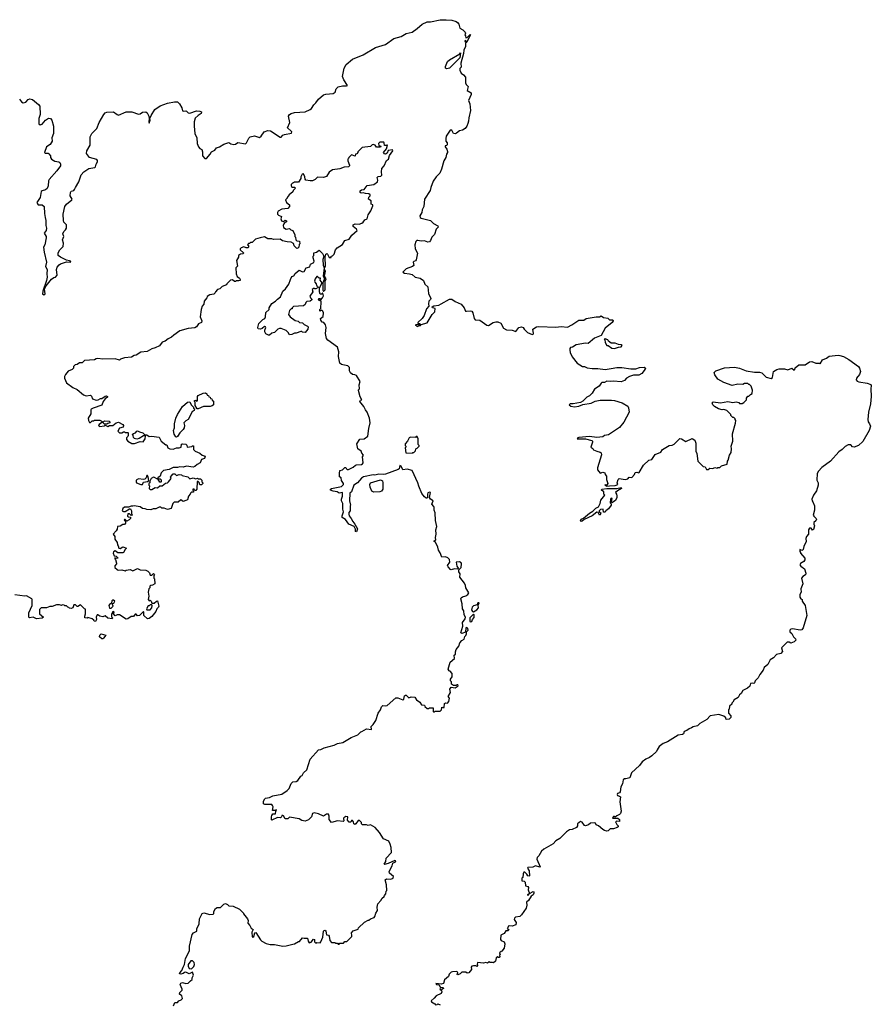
# Model space of a CAD drawing. Extents: x 1985742 to 2252716, y 78271 to 266492.
# Tile 147 of 250: x 2109992 to 2120264, y 168344 to 180218. Entities that reach past the tile are written whole.
import ezdxf

# ---------------------------------------------------------------- set-up
doc = ezdxf.new("R2010")
doc.units = 0

msp = doc.modelspace()

# ---------------------------------------------------------------- linework, layer by layer
at = {"layer": '0CON10XD'}
for points in [[(2110844, 178805), (2110863, 178845), (2110922, 178905), (2110952, 178978), (2111008, 179075), (2111025, 179095), (2111045, 179105), (2111125, 179107), (2111167, 179075), (2111185, 179068), (2111275, 179108), (2111345, 179106), (2111425, 179079), (2111446, 179084), (2111475, 179105), (2111515, 179109), (2111531, 179095), (2111551, 179055), (2111554, 179026), (2111548, 178988), (2111555, 178972), (2111564, 179005), (2111560, 179025), (2111578, 179065), (2111624, 179136), (2111685, 179180), (2111775, 179211), (2111858, 179228), (2111897, 179227), (2111921, 179205), (2111946, 179155), (2111955, 179118), (2111965, 179114), (2111995, 179120), (2112003, 179115), (2112025, 179095), (2112045, 179090), (2112125, 179120), (2112166, 179116), (2112187, 179107), (2112183, 179087), (2112146, 179064), (2112110, 179030), (2112096, 178985), (2112096, 178935), (2112106, 178845), (2112128, 178795), (2112134, 178725), (2112150, 178685), (2112165, 178667), (2112188, 178655), (2112196, 178626), (2112197, 178577), (2112225, 178544), (2112245, 178546), (2112290, 178595), (2112307, 178623), (2112344, 178645), (2112368, 178672), (2112404, 178685), (2112455, 178719), (2112515, 178738), (2112540, 178720), (2112575, 178712), (2112594, 178716), (2112624, 178736), (2112715, 178723), (2112728, 178735), (2112755, 178788), (2112772, 178805), (2112823, 178817), (2112885, 178798), (2112904, 178815), (2112942, 178868), (2112985, 178884), (2113019, 178879), (2113135, 178800), (2113145, 178800), (2113166, 178824), (2113185, 178834), (2113269, 178851), (2113273, 178865), (2113267, 178875), (2113223, 178915), (2113251, 178979), (2113236, 179055), (2113245, 179076), (2113265, 179088), (2113305, 179099), (2113435, 179108), (2113496, 179134), (2113513, 179147), (2113539, 179191), (2113565, 179215), (2113598, 179262), (2113655, 179314), (2113685, 179322), (2113775, 179329), (2113796, 179344), (2113808, 179385), (2113833, 179407), (2113885, 179422), (2113935, 179419), (2113945, 179424), (2113902, 179495), (2113885, 179535), (2113905, 179635), (2113931, 179679), (2114005, 179742), (2114134, 179796), (2114285, 179884), (2114405, 179921), (2114505, 179993), (2114595, 180015), (2114655, 180052), (2114725, 180068), (2114788, 180112), (2114845, 180165), (2114905, 180192), (2114949, 180191), (2115065, 180215), (2115135, 180218), (2115205, 180212), (2115256, 180196), (2115273, 180185), (2115289, 180165), (2115300, 180115), (2115336, 180096), (2115365, 180068), (2115368, 180055), (2115360, 180035), (2115370, 180025), (2115375, 180000), (2115388, 180002), (2115425, 180040), (2115430, 180035), (2115385, 179950), (2115368, 179968), (2115360, 179965), (2115360, 179955), (2115380, 179950), (2115380, 179945), (2115370, 179935), (2115368, 179895), (2115348, 179852), (2115345, 179812), (2115312, 179695), (2115317, 179645), (2115302, 179628), (2115299, 179609), (2115315, 179572), (2115345, 179553), (2115368, 179525), (2115370, 179455), (2115379, 179435), (2115401, 179411), (2115389, 179365), (2115437, 179335), (2115438, 179315), (2115407, 179245), (2115422, 179205), (2115431, 179125), (2115408, 179035), (2115406, 178995), (2115398, 178965), (2115387, 178935), (2115365, 178906), (2115335, 178886), (2115295, 178879), (2115262, 178848), (2115245, 178842), (2115225, 178847), (2115206, 178886), (2115185, 178886), (2115138, 178815), (2115131, 178785), (2115132, 178755), (2115147, 178735), (2115150, 178715), (2115145, 178702), (2115122, 178698), (2115123, 178685), (2115145, 178658), (2115153, 178627), (2115152, 178615), (2115139, 178595), (2115132, 178555), (2115107, 178515), (2115080, 178415), (2115061, 178369), (2115016, 178324), (2114978, 178272), (2114950, 178195), (2114945, 178158), (2114876, 178055), (2114866, 177964), (2114847, 177925), (2114843, 177895), (2114820, 177855), (2114823, 177833), (2114833, 177823), (2114948, 177798), (2114985, 177760), (2115034, 177734), (2115040, 177715), (2115017, 177693), (2114995, 177629), (2114964, 177595), (2114948, 177555), (2114935, 177541), (2114915, 177536), (2114875, 177550), (2114835, 177546), (2114795, 177556), (2114782, 177555), (2114769, 177545), (2114760, 177505), (2114762, 177455), (2114789, 177401), (2114775, 177322), (2114765, 177309), (2114746, 177304), (2114740, 177295), (2114745, 177253), (2114729, 177241), (2114655, 177215), (2114613, 177175), (2114635, 177160), (2114695, 177154), (2114724, 177144), (2114762, 177115), (2114822, 177102), (2114863, 177073), (2114878, 177028), (2114913, 176995), (2114924, 176915), (2114950, 176855), (2114946, 176844), (2114926, 176824), (2114922, 176792), (2114927, 176763), (2114900, 176730), (2114870, 176650), (2114846, 176614), (2114794, 176565), (2114798, 176558), (2114820, 176555), (2114818, 176542), (2114785, 176542), (2114763, 176533), (2114775, 176530), (2114785, 176518), (2114805, 176530), (2114825, 176530), (2114836, 176544), (2114905, 176564), (2114969, 176665), (2115000, 176695), (2115003, 176735), (2114970, 176745), (2114968, 176755), (2114987, 176767), (2115048, 176775), (2115075, 176792), (2115175, 176849), (2115205, 176847), (2115245, 176818), (2115317, 176787), (2115354, 176745), (2115368, 176705), (2115382, 176702), (2115425, 176709), (2115445, 176702), (2115457, 176685), (2115473, 176613), (2115485, 176598), (2115544, 176594), (2115628, 176535), (2115645, 176530), (2115704, 176566), (2115735, 176576), (2115758, 176575), (2115795, 176557), (2115829, 176499), (2115865, 176479), (2115933, 176473), (2115975, 176460), (2116014, 176506), (2116045, 176516), (2116065, 176506), (2116077, 176485), (2116118, 176445), (2116175, 176421), (2116185, 176424), (2116189, 176435), (2116183, 176485), (2116225, 176513), (2116255, 176518), (2116460, 176510), (2116525, 176517), (2116598, 176512), (2116652, 176538), (2116735, 176594), (2116795, 176596), (2116825, 176616), (2116945, 176636), (2116984, 176636), (2117005, 176647), (2117035, 176628), (2117087, 176617), (2117105, 176600), (2117145, 176600), (2117150, 176585), (2117140, 176565), (2117055, 176498), (2117005, 176410), (2116925, 176378), (2116847, 176313), (2116815, 176317), (2116705, 176299), (2116661, 176269), (2116635, 176267), (2116628, 176255), (2116627, 176235), (2116630, 176205), (2116654, 176154), (2116715, 176076), (2116780, 176035), (2116805, 176038), (2116835, 176021), (2116895, 176010), (2116965, 176013), (2117055, 176000), (2117125, 176011), (2117195, 176026), (2117255, 176023), (2117365, 176006), (2117423, 176007), (2117467, 176023), (2117525, 176030), (2117540, 176015), (2117538, 176005), (2117495, 175952), (2117459, 175931), (2117395, 175930), (2117346, 175914), (2117312, 175895), (2117285, 175868), (2117245, 175850), (2117155, 175860), (2117115, 175854), (2117075, 175859), (2117045, 175843), (2117015, 175842), (2117004, 175836), (2116980, 175800), (2116926, 175764), (2116896, 175715), (2116865, 175684), (2116833, 175667), (2116785, 175619), (2116755, 175603), (2116666, 175584), (2116633, 175587), (2116620, 175575), (2116638, 175558), (2116685, 175550), (2116735, 175557), (2116785, 175577), (2116885, 175593), (2116935, 175618), (2116995, 175630), (2117130, 175630), (2117165, 175627), (2117258, 175598), (2117326, 175556), (2117337, 175537), (2117342, 175485), (2117277, 175365), (2117225, 175302), (2117095, 175212), (2117045, 175204), (2117024, 175186), (2116955, 175179), (2116865, 175191), (2116735, 175178), (2116724, 175175), (2116718, 175165), (2116815, 175162), (2116894, 175145), (2116903, 175135), (2116903, 175125), (2116880, 175065), (2116907, 175047), (2116915, 175032), (2116954, 175014), (2116994, 175004), (2117004, 174994), (2117008, 174972), (2116960, 174815), (2116961, 174791), (2116995, 174750), (2117025, 174762), (2117050, 174755), (2117052, 174735), (2117069, 174715), (2117071, 174675), (2117087, 174625), (2117075, 174607), (2117055, 174610), (2117050, 174605), (2117075, 174594), (2117105, 174596), (2117175, 174600), (2117205, 174614), (2117200, 174635), (2117210, 174675), (2117223, 174687), (2117296, 174674), (2117327, 174683), (2117345, 174700), (2117375, 174698), (2117408, 174735), (2117415, 174758), (2117435, 174760), (2117455, 174752), (2117465, 174758), (2117518, 174845), (2117580, 174905), (2117616, 174914), (2117657, 174973), (2117725, 175002), (2117747, 175035), (2117825, 175083), (2117863, 175087), (2117885, 175098), (2117953, 175167), (2117975, 175162), (2118027, 175133), (2118105, 175168), (2118135, 175148), (2118147, 175113), (2118147, 175015), (2118159, 174985), (2118170, 174895), (2118235, 174830), (2118260, 174825), (2118275, 174792), (2118297, 174793), (2118315, 174810), (2118352, 174808), (2118375, 174818), (2118405, 174810), (2118413, 174817), (2118435, 174820), (2118455, 174840), (2118525, 174860), (2118530, 174895), (2118538, 174905), (2118553, 174967), (2118572, 174998), (2118577, 175043)], [(2115145, 179627), (2115128, 179635), (2115128, 179655), (2115154, 179715), (2115177, 179735), (2115302, 179808), (2115308, 179818), (2115301, 179759), (2115175, 179633), (2115145, 179627)], [(2109990, 179260), (2110015, 179226), (2110035, 179216), (2110065, 179223), (2110095, 179254), (2110115, 179263), (2110145, 179256), (2110220, 179195), (2110236, 179175), (2110238, 179075), (2110223, 179027), (2110224, 178964), (2110239, 178949), (2110262, 178958), (2110302, 179005), (2110339, 179031), (2110365, 179026), (2110380, 179005), (2110400, 178935), (2110401, 178865), (2110400, 178845), (2110380, 178795), (2110382, 178755), (2110360, 178715), (2110316, 178685), (2110292, 178615), (2110298, 178608), (2110335, 178607), (2110345, 178600), (2110362, 178575), (2110363, 178555), (2110377, 178535), (2110415, 178514), (2110465, 178503), (2110476, 178495), (2110486, 178475), (2110484, 178455), (2110441, 178395), (2110347, 178293), (2110340, 178275), (2110337, 178215), (2110325, 178184), (2110305, 178166), (2110265, 178156), (2110250, 178145), (2110240, 178075), (2110201, 178015), (2110206, 177996), (2110217, 177987), (2110265, 177984), (2110287, 177967), (2110290, 177880), (2110299, 177831), (2110308, 177795), (2110308, 177738), (2110317, 177705), (2110311, 177675), (2110289, 177645), (2110311, 177605), (2110313, 177587), (2110295, 177505), (2110281, 177475), (2110286, 177415), (2110316, 177295), (2110304, 177244), (2110324, 177205), (2110318, 177155), (2110323, 177115), (2110315, 177075), (2110270, 176945), (2110268, 176908), (2110285, 176900), (2110299, 176911), (2110292, 176968), (2110311, 177009), (2110375, 177089), (2110405, 177110), (2110425, 177112), (2110445, 177138), (2110438, 177205), (2110446, 177234), (2110467, 177263), (2110485, 177275), (2110555, 177298), (2110608, 177295), (2110607, 177305), (2110595, 177311), (2110558, 177318), (2110485, 177354), (2110456, 177375), (2110456, 177405), (2110478, 177442), (2110517, 177485), (2110520, 177525), (2110507, 177565), (2110524, 177604), (2110511, 177635), (2110524, 177665), (2110546, 177685), (2110556, 177705), (2110556, 177745), (2110526, 177776), (2110519, 177795), (2110518, 177875), (2110538, 177965), (2110556, 177995), (2110623, 178045), (2110626, 178055), (2110600, 178095), (2110604, 178135), (2110615, 178151), (2110645, 178160), (2110655, 178170), (2110664, 178196), (2110705, 178265), (2110734, 178346), (2110767, 178383), (2110825, 178425), (2110898, 178435), (2110907, 178445), (2110913, 178475), (2110929, 178505), (2110929, 178519), (2110921, 178531), (2110834, 178555), (2110800, 178605), (2110804, 178635), (2110841, 178705), (2110844, 178805)], [(2114066, 174634), (2114023, 174607), (2113994, 174526), (2113975, 174508), (2113971, 174415), (2113982, 174365), (2113978, 174355), (2113977, 174295), (2113964, 174275), (2113963, 174255), (2113967, 174235), (2113991, 174205), (2114010, 174165), (2114036, 174136), (2114067, 174077), (2114055, 174042), (2114044, 174045), (2114044, 174075), (2114026, 174106), (2113963, 174135), (2113921, 174191), (2113882, 174215), (2113881, 174235), (2113896, 174285), (2113889, 174315), (2113890, 174385), (2113873, 174415), (2113874, 174436), (2113886, 174474), (2113887, 174515), (2113845, 174508), (2113820, 174525), (2113775, 174531), (2113740, 174545), (2113742, 174558), (2113755, 174566), (2113875, 174590), (2113898, 174615), (2113897, 174627), (2113875, 174660), (2113868, 174695), (2113850, 174705), (2113848, 174745), (2113855, 174780), (2113885, 174790), (2113915, 174820), (2113925, 174820), (2113932, 174802), (2113943, 174793), (2113960, 174795), (2114016, 174824), (2114042, 174845), (2114055, 174852), (2114115, 174854), (2114128, 174862), (2114133, 174875), (2114128, 174945), (2114138, 174965), (2114119, 174989), (2114112, 175015), (2114070, 175045), (2114060, 175105), (2114095, 175160), (2114147, 175163), (2114190, 175195), (2114202, 175288), (2114219, 175355), (2114212, 175415), (2114185, 175487), (2114162, 175512), (2114144, 175555), (2114096, 175615), (2114101, 175629), (2114118, 175635), (2114100, 175670), (2114080, 175745), (2114080, 175755), (2114090, 175765), (2114088, 175815), (2114100, 175855), (2114056, 175926), (2114035, 175936), (2114005, 175938), (2113981, 175961), (2113970, 175985), (2113972, 176025), (2113952, 176045), (2113890, 176055), (2113872, 176062), (2113855, 176078), (2113838, 176155), (2113843, 176213), (2113825, 176270), (2113710, 176355), (2113693, 176375), (2113680, 176435), (2113690, 176505), (2113682, 176538), (2113660, 176565), (2113642, 176572), (2113623, 176593), (2113620, 176615), (2113652, 176638), (2113656, 176684), (2113650, 176705), (2113637, 176717), (2113613, 176705), (2113613, 176725), (2113623, 176737), (2113629, 176815), (2113620, 176840), (2113605, 176830), (2113598, 176845), (2113605, 176858), (2113615, 176858), (2113620, 176840), (2113625, 176840), (2113645, 176863), (2113655, 176890), (2113649, 176919), (2113645, 176922), (2113631, 176909), (2113618, 176908), (2113609, 176935), (2113608, 176985), (2113642, 177045), (2113618, 177078), (2113620, 177100), (2113605, 177100), (2113585, 177120), (2113575, 177122), (2113556, 177094), (2113547, 177065), (2113552, 177052), (2113570, 177035), (2113572, 177012), (2113586, 177006), (2113592, 176988), (2113565, 176973), (2113553, 176973), (2113545, 176980), (2113520, 176965), (2113528, 176935), (2113492, 176885), (2113500, 176865), (2113517, 176847), (2113515, 176840), (2113496, 176824), (2113455, 176820), (2113443, 176807), (2113436, 176784), (2113415, 176768), (2113295, 176760), (2113280, 176745), (2113278, 176732), (2113265, 176730), (2113248, 176712), (2113236, 176665), (2113256, 176636), (2113315, 176592), (2113352, 176582), (2113368, 176568), (2113402, 176562), (2113422, 176542), (2113465, 176522), (2113470, 176515), (2113466, 176485), (2113435, 176448), (2113405, 176450), (2113395, 176460), (2113385, 176460), (2113328, 176438), (2113305, 176440), (2113275, 176420), (2113248, 176418), (2113232, 176445), (2113205, 176471), (2113146, 176496), (2113126, 176496), (2113105, 176487), (2113065, 176448), (2113032, 176438), (2113005, 176412), (2112994, 176414), (2112961, 176431), (2112948, 176455), (2112947, 176475), (2112960, 176505), (2112956, 176516), (2112945, 176517), (2112916, 176494), (2112895, 176487), (2112870, 176490), (2112864, 176505), (2112876, 176554), (2112925, 176602), (2112948, 176615), (2112958, 176635), (2112963, 176687), (2113000, 176725), (2113002, 176745), (2113034, 176796), (2113076, 176824), (2113101, 176849), (2113138, 176875), (2113166, 176944), (2113199, 176971), (2113240, 177030), (2113257, 177085), (2113275, 177120), (2113299, 177131), (2113315, 177158), (2113365, 177198), (2113405, 177179), (2113425, 177180), (2113446, 177224), (2113493, 177237), (2113501, 177269), (2113538, 177292), (2113542, 177305), (2113530, 177345), (2113530, 177365), (2113540, 177375), (2113540, 177405), (2113574, 177416), (2113605, 177438), (2113645, 177398), (2113660, 177365), (2113650, 177325), (2113652, 177258), (2113664, 177224), (2113653, 177125), (2113663, 177105), (2113664, 177085), (2113650, 177045), (2113647, 176957), (2113655, 176942), (2113675, 176962), (2113676, 177064), (2113687, 177095), (2113670, 177125), (2113680, 177185), (2113670, 177205), (2113670, 177225), (2113679, 177245), (2113676, 177354), (2113685, 177390), (2113695, 177398), (2113705, 177392), (2113725, 177350), (2113748, 177352), (2113750, 177365), (2113765, 177370), (2113785, 177390), (2113803, 177445), (2113822, 177468), (2113885, 177506), (2113913, 177555), (2113965, 177570), (2113999, 177621), (2114061, 177675), (2114055, 177693), (2114014, 177725), (2114016, 177744), (2114040, 177755), (2114085, 177754), (2114117, 177765), (2114135, 177776), (2114156, 177804), (2114185, 177818), (2114194, 177866), (2114226, 177915), (2114252, 177975), (2114250, 177985), (2114232, 177995), (2114230, 178035), (2114200, 178055), (2114205, 178080), (2114220, 178095), (2114218, 178108), (2114205, 178120), (2114165, 178122), (2114135, 178132), (2114112, 178128), (2114098, 178135), (2114100, 178155), (2114115, 178166), (2114148, 178172), (2114185, 178217), (2114265, 178230), (2114306, 178265), (2114312, 178285), (2114304, 178315), (2114315, 178328), (2114348, 178332), (2114362, 178345), (2114357, 178385), (2114360, 178425), (2114388, 178455), (2114415, 178520), (2114442, 178535), (2114451, 178579), (2114492, 178635), (2114487, 178647), (2114438, 178642), (2114425, 178608), (2114405, 178598), (2114392, 178602), (2114380, 178615), (2114417, 178663), (2114430, 178705), (2114425, 178710), (2114415, 178700), (2114392, 178702), (2114390, 178735), (2114385, 178740), (2114335, 178740), (2114320, 178725), (2114322, 178702), (2114350, 178695), (2114345, 178680), (2114295, 178680), (2114280, 178705), (2114255, 178712), (2114245, 178710), (2114225, 178690), (2114123, 178677), (2114070, 178625), (2114070, 178615), (2114058, 178602), (2114042, 178598), (2114038, 178572), (2113995, 178590), (2113962, 178558), (2113960, 178545), (2113950, 178535), (2113950, 178515), (2113970, 178465), (2113970, 178455), (2113960, 178445), (2113905, 178438), (2113855, 178420), (2113765, 178408), (2113725, 178380), (2113694, 178326), (2113656, 178314), (2113585, 178318), (2113555, 178293), (2113523, 178277), (2113495, 178274), (2113443, 178283), (2113434, 178295), (2113431, 178325), (2113415, 178360), (2113398, 178355), (2113383, 178325), (2113382, 178305), (2113355, 178260), (2113305, 178260), (2113295, 178250), (2113282, 178248), (2113268, 178232), (2113268, 178215), (2113275, 178200), (2113307, 178197), (2113320, 178185), (2113292, 178158), (2113286, 178144), (2113242, 178105), (2113220, 178075), (2113220, 178065), (2113200, 178045), (2113212, 178012), (2113247, 177987), (2113246, 177964), (2113225, 177942), (2113155, 177934), (2113111, 177909), (2113101, 177895), (2113103, 177875), (2113112, 177862), (2113150, 177845), (2113140, 177815), (2113151, 177791), (2113174, 177786), (2113195, 177800), (2113212, 177792), (2113209, 177781), (2113185, 177768), (2113177, 177755), (2113171, 177735), (2113174, 177714), (2113205, 177692), (2113245, 177700), (2113263, 177683), (2113285, 177678), (2113310, 177625), (2113310, 177605), (2113320, 177595), (2113322, 177562), (2113335, 177550), (2113368, 177548), (2113370, 177515), (2113363, 177507), (2113360, 177475), (2113348, 177462), (2113335, 177460), (2113303, 177493), (2113295, 177520), (2113267, 177537), (2113218, 177538), (2113163, 177553), (2113135, 177570), (2113055, 177568), (2113035, 177577), (2112987, 177577), (2112945, 177598), (2112891, 177589), (2112838, 177572), (2112795, 177530), (2112775, 177530), (2112765, 177520), (2112752, 177518), (2112740, 177505), (2112750, 177495), (2112750, 177475), (2112742, 177468), (2112725, 177468), (2112695, 177478), (2112664, 177466), (2112652, 177455), (2112653, 177443), (2112690, 177405), (2112688, 177395), (2112655, 177390), (2112630, 177375), (2112630, 177355), (2112608, 177315), (2112620, 177245), (2112600, 177225), (2112603, 177153), (2112615, 177120), (2112645, 177100), (2112652, 177085), (2112650, 177075), (2112635, 177068), (2112605, 177070), (2112595, 177060), (2112585, 177060), (2112560, 177080), (2112534, 177076), (2112490, 177035), (2112485, 177020), (2112435, 177000), (2112407, 176973), (2112380, 176965), (2112352, 176938), (2112350, 176925), (2112335, 176910), (2112285, 176900), (2112255, 176880), (2112250, 176865), (2112218, 176825), (2112212, 176788), (2112192, 176765), (2112182, 176725), (2112170, 176635), (2112189, 176585), (2112187, 176565), (2112150, 176550), (2112124, 176515), (2112105, 176502), (2112025, 176493), (2111925, 176466), (2111850, 176415), (2111825, 176388), (2111785, 176370), (2111748, 176342), (2111712, 176328), (2111680, 176285), (2111625, 176260), (2111585, 176250), (2111530, 176215), (2111455, 176208), (2111397, 176173)], [(2117165, 176253), (2117215, 176270), (2117245, 176272), (2117258, 176288), (2117247, 176297), (2117215, 176300), (2117176, 176316), (2117128, 176318), (2117095, 176340), (2117085, 176358), (2117055, 176370), (2117040, 176365), (2117048, 176358), (2117052, 176325), (2117075, 176290), (2117088, 176288), (2117135, 176257), (2117165, 176253)], [(2111397, 176173), (2111375, 176170), (2111342, 176148), (2111255, 176140), (2111210, 176125), (2111195, 176112), (2111142, 176128), (2110996, 176126), (2110935, 176132), (2110915, 176130), (2110895, 176118), (2110775, 176107), (2110745, 176082), (2110715, 176080), (2110685, 176060), (2110660, 176055), (2110640, 176035), (2110640, 176015), (2110625, 176000), (2110575, 175980), (2110545, 175940), (2110532, 175915), (2110532, 175895), (2110555, 175840), (2110635, 175782), (2110685, 175760), (2110760, 175695), (2110795, 175682), (2110845, 175690), (2110858, 175678), (2110872, 175645), (2110915, 175631), (2110938, 175635), (2110965, 175651), (2110985, 175651), (2111025, 175679), (2111041, 175681), (2111050, 175675), (2111053, 175665), (2111025, 175647), (2111000, 175615), (2110985, 175568), (2110880, 175535), (2110855, 175522), (2110851, 175515), (2110850, 175465), (2110820, 175415), (2110824, 175384), (2110835, 175360), (2110845, 175360), (2110865, 175380), (2110885, 175380), (2110895, 175390), (2110957, 175387), (2110995, 175370), (2111005, 175370), (2111015, 175380), (2111077, 175377), (2111080, 175355), (2111055, 175350), (2111045, 175340), (2111015, 175340), (2110998, 175358), (2110985, 175360), (2110952, 175338), (2110943, 175323), (2110954, 175314), (2111015, 175322), (2111025, 175330), (2111055, 175312), (2111077, 175323), (2111115, 175323), (2111154, 175356), (2111185, 175364), (2111236, 175336), (2111244, 175325), (2111240, 175305), (2111195, 175291), (2111178, 175258), (2111198, 175238), (2111225, 175238), (2111245, 175250), (2111255, 175250), (2111265, 175240), (2111295, 175240), (2111300, 175235), (2111300, 175205), (2111297, 175193), (2111280, 175175), (2111280, 175155), (2111297, 175137), (2111345, 175108), (2111378, 175108), (2111445, 175132), (2111482, 175128), (2111507, 175163), (2111510, 175195), (2111505, 175200), (2111485, 175200), (2111432, 175168), (2111405, 175160), (2111377, 175167), (2111365, 175180), (2111360, 175205), (2111350, 175215), (2111365, 175230), (2111390, 175235), (2111404, 175256), (2111415, 175262), (2111438, 175248), (2111477, 175237), (2111502, 175212), (2111525, 175210), (2111553, 175193), (2111584, 175196), (2111675, 175182), (2111700, 175135), (2111755, 175090), (2111765, 175090), (2111780, 175055), (2111804, 175044), (2111845, 175041), (2111885, 175057), (2111915, 175056), (2111940, 175065), (2111945, 175100), (2111955, 175102), (2111995, 175100), (2112007, 175087), (2112013, 175063), (2112068, 175072), (2112075, 175080), (2112088, 175078), (2112090, 175035), (2112107, 175017), (2112165, 174992), (2112195, 174968), (2112230, 174955), (2112220, 174925), (2112187, 174913), (2112168, 174875), (2112134, 174856), (2112105, 174830), (2112085, 174822), (2112005, 174834), (2111963, 174823), (2111925, 174828), (2111895, 174818), (2111845, 174820), (2111797, 174793), (2111725, 174780), (2111698, 174755), (2111688, 174712), (2111660, 174695), (2111660, 174680), (2111685, 174680), (2111698, 174668), (2111700, 174645), (2111695, 174640), (2111682, 174642), (2111660, 174680), (2111645, 174680), (2111619, 174699), (2111605, 174701), (2111577, 174685), (2111560, 174655), (2111560, 174635), (2111550, 174625), (2111550, 174605), (2111558, 174595), (2111552, 174565), (2111565, 174551), (2111587, 174553), (2111625, 174578), (2111655, 174573), (2111683, 174597), (2111710, 174595), (2111751, 174629), (2111776, 174634), (2111788, 174645), (2111820, 174685), (2111812, 174705), (2111818, 174715), (2111845, 174742), (2111862, 174742), (2111885, 174722), (2111915, 174732), (2111945, 174730), (2111953, 174723), (2112020, 174705), (2112045, 174680), (2112085, 174692), (2112115, 174680), (2112135, 174688), (2112145, 174680), (2112175, 174680), (2112190, 174665), (2112190, 174645), (2112200, 174635), (2112200, 174625), (2112185, 174610), (2112165, 174610), (2112158, 174638), (2112145, 174650), (2112132, 174648), (2112130, 174555), (2112118, 174542), (2112105, 174540), (2112098, 174558), (2112082, 174558), (2112080, 174545), (2112090, 174535), (2112088, 174522), (2112065, 174520), (2112052, 174508), (2112050, 174495), (2112028, 174472), (2112015, 174430), (2111995, 174422), (2111965, 174410), (2111935, 174428), (2111905, 174402), (2111855, 174400), (2111840, 174385), (2111818, 174325), (2111775, 174312), (2111735, 174328), (2111705, 174328), (2111695, 174338), (2111675, 174340), (2111635, 174320), (2111602, 174318), (2111575, 174306), (2111525, 174310), (2111505, 174320), (2111475, 174322), (2111445, 174343), (2111375, 174357), (2111355, 174350), (2111335, 174352), (2111305, 174340), (2111255, 174338), (2111238, 174325), (2111230, 174295), (2111245, 174288), (2111265, 174288), (2111315, 174320), (2111328, 174318), (2111340, 174295), (2111340, 174265), (2111350, 174245), (2111335, 174240), (2111315, 174260), (2111295, 174258), (2111292, 174232), (2111305, 174222), (2111328, 174218), (2111330, 174205), (2111312, 174185), (2111285, 174170), (2111265, 174190), (2111255, 174190), (2111252, 174182), (2111270, 174165), (2111270, 174145), (2111255, 174130), (2111235, 174130), (2111205, 174110), (2111172, 174108), (2111167, 174073), (2111157, 174053), (2111120, 174015), (2111140, 173985), (2111140, 173955), (2111168, 173915), (2111170, 173885), (2111180, 173875), (2111190, 173845), (2111205, 173840), (2111235, 173860), (2111280, 173845), (2111265, 173830), (2111246, 173794), (2111235, 173788), (2111178, 173788), (2111145, 173812), (2111125, 173802), (2111120, 173785), (2111132, 173752), (2111155, 173750), (2111180, 173725), (2111155, 173720), (2111140, 173730), (2111140, 173715), (2111148, 173708), (2111160, 173665), (2111160, 173655), (2111138, 173632), (2111141, 173611), (2111166, 173586), (2111181, 173581), (2111225, 173582), (2111265, 173572), (2111278, 173578), (2111324, 173586), (2111355, 173572), (2111415, 173600), (2111445, 173582), (2111515, 173578), (2111538, 173568), (2111557, 173547), (2111565, 173520), (2111585, 173520), (2111605, 173540), (2111618, 173528), (2111610, 173515), (2111610, 173485), (2111618, 173475), (2111622, 173415), (2111595, 173398), (2111573, 173397), (2111560, 173385), (2111560, 173365), (2111550, 173355), (2111542, 173315), (2111548, 173265), (2111540, 173225), (2111555, 173210), (2111565, 173220), (2111580, 173205), (2111585, 173180), (2111615, 173180), (2111642, 173208), (2111655, 173210), (2111670, 173145), (2111668, 173135), (2111648, 173115), (2111635, 173080), (2111585, 173022), (2111555, 172998), (2111533, 172993), (2111490, 173035), (2111490, 173075), (2111485, 173080), (2111437, 173033), (2111415, 173030), (2111398, 173048), (2111385, 173050), (2111365, 173022), (2111335, 173020), (2111295, 172993), (2111275, 172988), (2111195, 173041), (2111167, 173043), (2111145, 173030), (2111123, 173053), (2111130, 173075), (2111125, 173080), (2111112, 173075), (2111098, 173045), (2111098, 173018), (2111110, 173005), (2111108, 172992), (2111055, 173002), (2111025, 173028), (2110995, 173018), (2110960, 173025), (2110935, 173042), (2110925, 173042), (2110913, 173015), (2110920, 172985), (2110905, 172960), (2110890, 172965), (2110888, 172978), (2110865, 172992), (2110815, 173008), (2110805, 173002), (2110780, 173005), (2110778, 173025), (2110788, 173055), (2110788, 173108), (2110772, 173112), (2110725, 173160), (2110695, 173140), (2110685, 173140), (2110665, 173160), (2110645, 173160), (2110633, 173127), (2110615, 173118), (2110595, 173120), (2110585, 173130), (2110572, 173132), (2110558, 173148), (2110535, 173150), (2110527, 173157), (2110505, 173160), (2110495, 173152), (2110472, 173162), (2110438, 173162), (2110385, 173142), (2110355, 173142), (2110315, 173127), (2110250, 173125), (2110230, 173105), (2110230, 173055), (2110280, 173015), (2110265, 173000), (2110195, 172993), (2110155, 173013), (2110110, 173005), (2110102, 173015), (2110104, 173066), (2110142, 173155), (2110142, 173225), (2110138, 173235), (2110075, 173270), (2110055, 173268), (2109935, 173283)], [(2118577, 175043), (2118572, 175075), (2118592, 175135), (2118590, 175225), (2118627, 175353), (2118630, 175385), (2118620, 175395), (2118620, 175405), (2118605, 175420), (2118595, 175420), (2118570, 175445), (2118568, 175458), (2118520, 175505), (2118485, 175518), (2118465, 175513), (2118420, 175525), (2118372, 175555), (2118352, 175575), (2118343, 175597), (2118355, 175608), (2118445, 175597), (2118535, 175612), (2118595, 175600), (2118635, 175608), (2118665, 175600), (2118675, 175590), (2118705, 175590), (2118725, 175600), (2118760, 175635), (2118760, 175655), (2118775, 175680), (2118785, 175680), (2118805, 175700), (2118828, 175712), (2118832, 175752), (2118815, 175800), (2118795, 175820), (2118785, 175820), (2118775, 175830), (2118735, 175830), (2118715, 175820), (2118655, 175822), (2118585, 175807), (2118485, 175844), (2118412, 175885), (2118378, 175935), (2118370, 175965), (2118390, 175985), (2118495, 176020), (2118615, 176030), (2118675, 176016), (2118754, 175984), (2118855, 175968), (2118915, 175966), (2118942, 175958), (2118996, 175906), (2119055, 175893), (2119071, 175905), (2119083, 175977), (2119125, 175999), (2119154, 176006), (2119216, 176006), (2119255, 175997), (2119306, 176016), (2119335, 175992), (2119342, 175998), (2119345, 176020), (2119390, 176055), (2119465, 176058), (2119518, 176092), (2119545, 176096), (2119595, 176076), (2119637, 176077), (2119645, 176070), (2119675, 176118), (2119724, 176136), (2119755, 176160), (2119863, 176173), (2119885, 176170), (2119930, 176155), (2119992, 176122), (2120111, 176035), (2120122, 176015), (2120132, 175975), (2120120, 175940), (2120086, 175895), (2120080, 175875), (2120095, 175858), (2120112, 175852), (2120215, 175836), (2120258, 175818), (2120264, 175805), (2120256, 175765), (2120263, 175673), (2120253, 175585), (2120230, 175485), (2120221, 175395), (2120225, 175370), (2120242, 175345), (2120252, 175315), (2120237, 175265), (2120160, 175130), (2120108, 175085), (2120055, 175064), (2120035, 175068), (2120015, 175090), (2120005, 175092), (2119985, 175092), (2119947, 175073), (2119912, 175035), (2119873, 175005), (2119772, 174895), (2119665, 174818), (2119628, 174775), (2119612, 174745), (2119608, 174665), (2119622, 174635), (2119623, 174605), (2119602, 174535), (2119568, 174485), (2119548, 174435), (2119550, 174415), (2119560, 174405), (2119577, 174355), (2119578, 174302), (2119562, 174245), (2119570, 174230), (2119600, 174205), (2119602, 174195), (2119594, 174176), (2119572, 174155), (2119570, 174135), (2119577, 174115), (2119568, 174072), (2119555, 174063), (2119537, 174087), (2119520, 174085), (2119508, 174065), (2119506, 174014), (2119483, 173987), (2119473, 173963), (2119477, 173925), (2119448, 173865), (2119441, 173829), (2119435, 173820), (2119425, 173818), (2119402, 173828), (2119400, 173805), (2119410, 173795), (2119410, 173785), (2119460, 173725), (2119460, 173705), (2119448, 173685), (2119411, 173659), (2119402, 173645), (2119415, 173628), (2119459, 173595), (2119473, 173545), (2119468, 173525), (2119438, 173505), (2119422, 173485), (2119439, 173415), (2119414, 173356), (2119418, 173315), (2119403, 173285), (2119403, 173255), (2119412, 173235), (2119428, 173225), (2119430, 173205), (2119465, 173152), (2119486, 173035), (2119442, 172885), (2119425, 172862), (2119405, 172856), (2119315, 172872), (2119293, 172867), (2119280, 172855), (2119283, 172835), (2119306, 172816), (2119326, 172776), (2119351, 172751), (2119352, 172735), (2119335, 172717), (2119295, 172700), (2119273, 172713), (2119250, 172710), (2119182, 172645), (2119191, 172599), (2119174, 172576), (2119119, 172561), (2119086, 172524), (2119045, 172498), (2119015, 172442), (2118972, 172405), (2118960, 172375), (2118919, 172321), (2118898, 172282), (2118862, 172245), (2118855, 172220), (2118845, 172213), (2118825, 172219), (2118806, 172214), (2118799, 172181), (2118770, 172155), (2118715, 172128), (2118695, 172092), (2118672, 172075), (2118656, 172044), (2118608, 172015), (2118595, 171990), (2118582, 171978), (2118580, 171965), (2118555, 171940), (2118550, 171905), (2118540, 171895), (2118540, 171855), (2118570, 171825), (2118570, 171805), (2118550, 171785), (2118515, 171780), (2118508, 171798), (2118485, 171820), (2118425, 171840), (2118320, 171825), (2118279, 171781), (2118195, 171732), (2118166, 171704), (2118115, 171692), (2118095, 171678), (2118065, 171668), (2118038, 171645), (2118007, 171633), (2117997, 171605), (2117985, 171597), (2117935, 171591), (2117805, 171508), (2117752, 171488), (2117707, 171453), (2117682, 171415), (2117672, 171395), (2117615, 171342), (2117588, 171322), (2117545, 171302), (2117501, 171269), (2117466, 171224), (2117372, 171135), (2117350, 171075), (2117305, 171062), (2117285, 171063), (2117270, 171050), (2117262, 171005), (2117244, 170966), (2117233, 170905), (2117225, 170893), (2117204, 170886), (2117198, 170875), (2117204, 170864), (2117226, 170856), (2117238, 170845), (2117229, 170785), (2117247, 170673), (2117238, 170645), (2117225, 170632), (2117193, 170617), (2117175, 170600), (2117165, 170610), (2117155, 170610), (2117142, 170595), (2117145, 170590), (2117205, 170590), (2117228, 170575), (2117225, 170550), (2117195, 170552), (2117180, 170545), (2117193, 170513), (2117210, 170495), (2117210, 170485), (2117200, 170475), (2117155, 170460), (2117115, 170460), (2117090, 170435), (2117075, 170432), (2117045, 170440), (2117025, 170452), (2116975, 170498), (2116947, 170507), (2116937, 170527), (2116925, 170532), (2116875, 170530), (2116851, 170509), (2116815, 170498), (2116805, 170500), (2116775, 170542), (2116755, 170550), (2116738, 170532), (2116720, 170525), (2116720, 170495), (2116710, 170475), (2116655, 170452), (2116623, 170447), (2116587, 170423), (2116505, 170342), (2116460, 170315), (2116425, 170278), (2116397, 170263), (2116314, 170216), (2116285, 170192), (2116252, 170135), (2116232, 170115), (2116230, 170095), (2116269, 170001), (2116265, 169998), (2116215, 170013), (2116183, 169997), (2116120, 169995), (2116118, 169985), (2116139, 169955), (2116142, 169895), (2116135, 169888), (2116120, 169895), (2116110, 169915), (2116085, 169937), (2116074, 169936), (2116063, 169917), (2116060, 169875), (2116050, 169865), (2116050, 169835), (2116078, 169828), (2116087, 169817), (2116092, 169775), (2116120, 169765), (2116128, 169755), (2116127, 169725), (2116140, 169680), (2116113, 169663), (2116125, 169660), (2116140, 169680), (2116185, 169703), (2116195, 169700), (2116195, 169685), (2116185, 169666), (2116161, 169649), (2116128, 169595), (2116106, 169575), (2116109, 169539), (2116102, 169505), (2116045, 169424), (2116025, 169404), (2115973, 169397), (2115960, 169385), (2115958, 169368), (2115979, 169329), (2115975, 169303), (2115932, 169288), (2115895, 169292), (2115885, 169288), (2115880, 169265), (2115870, 169255), (2115890, 169245), (2115885, 169230), (2115855, 169230), (2115835, 169198), (2115795, 169180), (2115792, 169125), (2115800, 169115), (2115836, 169096), (2115843, 169075), (2115835, 169022), (2115808, 168985), (2115798, 168982), (2115780, 168965), (2115788, 168945), (2115780, 168935), (2115785, 168920), (2115775, 168910), (2115765, 168910), (2115755, 168920), (2115740, 168905), (2115730, 168865), (2115707, 168843), (2115695, 168850), (2115668, 168848), (2115655, 168858), (2115635, 168842), (2115615, 168847), (2115585, 168840), (2115515, 168850), (2115510, 168825), (2115520, 168815), (2115505, 168800), (2115495, 168810), (2115465, 168810), (2115447, 168803), (2115438, 168792), (2115440, 168765), (2115408, 168722), (2115391, 168721), (2115375, 168730), (2115325, 168730), (2115305, 168710), (2115275, 168700), (2115270, 168705), (2115277, 168727), (2115265, 168740), (2115213, 168737), (2115195, 168730), (2115172, 168708), (2115165, 168680), (2115115, 168638), (2115102, 168595), (2115075, 168586), (2115012, 168595), (2115018, 168585), (2115050, 168580), (2115065, 168552), (2115099, 168549), (2115103, 168535), (2115085, 168522), (2115065, 168530), (2115060, 168525), (2115079, 168509), (2115083, 168495), (2115077, 168475), (2115015, 168448), (2114992, 168418), (2114955, 168388), (2114958, 168375), (2114999, 168349), (2115010, 168335)], [(2112145, 175524), (2112130, 175525), (2112130, 175535), (2112110, 175565), (2112110, 175605), (2112100, 175615), (2112100, 175625), (2112115, 175630), (2112125, 175620), (2112138, 175622), (2112137, 175675), (2112144, 175685), (2112205, 175716), (2112235, 175720), (2112248, 175708), (2112252, 175692), (2112268, 175688), (2112272, 175672), (2112288, 175668), (2112292, 175652), (2112308, 175648), (2112312, 175632), (2112328, 175618), (2112328, 175575), (2112315, 175563), (2112290, 175555), (2112208, 175552), (2112145, 175524)], [(2111885, 175183), (2111875, 175188), (2111855, 175222), (2111849, 175265), (2111860, 175295), (2111858, 175345), (2111875, 175412), (2111895, 175457), (2111955, 175552), (2112015, 175606), (2112045, 175610), (2112062, 175572), (2112090, 175545), (2112090, 175535), (2112100, 175525), (2112098, 175505), (2112072, 175488), (2112025, 175398), (2111995, 175380), (2111973, 175357), (2111980, 175325), (2111977, 175295), (2111966, 175275), (2111922, 175235), (2111895, 175190), (2111885, 175183)], [(2114725, 174990), (2114735, 175000), (2114745, 175000), (2114765, 175020), (2114770, 175045), (2114785, 175050), (2114810, 175075), (2114810, 175085), (2114800, 175095), (2114798, 175165), (2114785, 175190), (2114775, 175190), (2114765, 175180), (2114705, 175182), (2114690, 175175), (2114670, 175135), (2114640, 175105), (2114643, 175083), (2114650, 175075), (2114650, 175065), (2114640, 175055), (2114650, 174995), (2114725, 174990)], [(2111848, 168325), (2111862, 168365), (2111895, 168368), (2111912, 168388), (2111940, 168400), (2111957, 168415), (2111948, 168445), (2111918, 168468), (2111922, 168485), (2111950, 168515), (2111952, 168525), (2111928, 168585), (2111935, 168598), (2111954, 168606), (2111996, 168596), (2112025, 168598), (2112051, 168629), (2112072, 168645), (2112074, 168665), (2112089, 168695), (2112075, 168730), (2112035, 168712), (2111995, 168731), (2111982, 168728), (2111965, 168714), (2111935, 168707), (2111921, 168711), (2111922, 168725), (2111948, 168752), (2111966, 168794), (2111980, 168825), (2111993, 168895), (2112039, 168991), (2112040, 169045), (2112072, 169185), (2112090, 169205), (2112130, 169225), (2112128, 169255), (2112156, 169314), (2112162, 169375), (2112195, 169439), (2112215, 169448), (2112285, 169428), (2112325, 169430), (2112332, 169438), (2112333, 169465), (2112355, 169501), (2112375, 169510), (2112415, 169512), (2112455, 169552), (2112475, 169562), (2112499, 169549), (2112515, 169530), (2112567, 169527), (2112645, 169492), (2112690, 169445), (2112690, 169435), (2112741, 169375), (2112747, 169355), (2112743, 169323), (2112770, 169295), (2112784, 169264), (2112810, 169245), (2112794, 169216), (2112795, 169158), (2112805, 169154), (2112815, 169162), (2112828, 169205), (2112842, 169212), (2112895, 169122), (2112914, 169104), (2112965, 169078), (2113015, 169067), (2113065, 169067), (2113165, 169047), (2113205, 169048), (2113285, 169068), (2113307, 169073), (2113355, 169102), (2113367, 169103), (2113405, 169148), (2113425, 169140), (2113465, 169140), (2113472, 169105), (2113485, 169087), (2113508, 169095), (2113535, 169130), (2113547, 169127), (2113548, 169098), (2113560, 169085), (2113567, 169083), (2113575, 169090), (2113615, 169087), (2113625, 169096), (2113649, 169155), (2113658, 169225), (2113665, 169236), (2113675, 169238), (2113686, 169225), (2113694, 169184), (2113715, 169178), (2113724, 169165), (2113733, 169113), (2113755, 169090), (2113795, 169090), (2113805, 169080), (2113825, 169080), (2113835, 169070), (2113845, 169070), (2113855, 169080), (2113897, 169083), (2113915, 169100), (2113938, 169102), (2113997, 169163), (2114000, 169175), (2113993, 169207), (2114015, 169230), (2114075, 169250), (2114080, 169265), (2114150, 169335), (2114195, 169360), (2114205, 169360), (2114223, 169377), (2114267, 169393), (2114277, 169403), (2114288, 169445), (2114308, 169475), (2114302, 169515), (2114312, 169555), (2114348, 169595), (2114364, 169626), (2114390, 169645), (2114393, 169657), (2114410, 169675), (2114413, 169707), (2114420, 169715), (2114418, 169785), (2114402, 169845), (2114415, 169857), (2114468, 169852), (2114498, 169865), (2114500, 169885), (2114452, 169925), (2114448, 169945), (2114484, 170015), (2114494, 170046), (2114515, 170060), (2114526, 170064), (2114530, 170075), (2114515, 170077), (2114435, 170042), (2114391, 170031), (2114388, 170035), (2114410, 170065), (2114414, 170105), (2114476, 170175), (2114472, 170235), (2114462, 170275), (2114445, 170310), (2114381, 170341), (2114332, 170415), (2114280, 170475), (2114225, 170508), (2114195, 170500), (2114175, 170508), (2114128, 170508), (2114115, 170520), (2114113, 170535), (2114092, 170562), (2114075, 170562), (2114045, 170520), (2114033, 170513), (2114022, 170522), (2114017, 170545), (2114005, 170560), (2113995, 170560), (2113985, 170540), (2113965, 170542), (2113948, 170565), (2113950, 170605), (2113925, 170610), (2113902, 170595), (2113898, 170585), (2113900, 170555), (2113895, 170550), (2113825, 170558), (2113755, 170538), (2113724, 170575), (2113726, 170615), (2113715, 170638), (2113692, 170638), (2113655, 170612), (2113595, 170642), (2113545, 170652), (2113524, 170646), (2113510, 170605), (2113475, 170568), (2113436, 170554), (2113395, 170560), (2113363, 170583), (2113245, 170600), (2113227, 170583), (2113195, 170582), (2113176, 170616), (2113165, 170620), (2113155, 170620), (2113150, 170605), (2113137, 170593), (2113103, 170597), (2113035, 170567), (2113030, 170570), (2113029, 170605), (2113035, 170622), (2113045, 170640), (2113078, 170642), (2113080, 170675), (2113090, 170685), (2113085, 170690), (2113068, 170682), (2113042, 170682), (2113051, 170725), (2113043, 170743), (2113032, 170752), (2112947, 170753), (2112931, 170761), (2112932, 170795), (2112947, 170823), (2112958, 170832), (2113005, 170837), (2113045, 170859), (2113155, 170878), (2113219, 170921), (2113242, 170945), (2113265, 171008), (2113285, 171028), (2113325, 171032), (2113346, 171044), (2113384, 171096), (2113398, 171105), (2113414, 171136), (2113456, 171174), (2113495, 171300), (2113595, 171412), (2113623, 171417), (2113665, 171437), (2113785, 171469), (2113825, 171490), (2113888, 171502), (2113989, 171561), (2114070, 171595), (2114105, 171630), (2114120, 171635), (2114175, 171668), (2114235, 171660), (2114230, 171695), (2114255, 171718), (2114287, 171765), (2114316, 171854), (2114346, 171894), (2114355, 171930), (2114371, 171949), (2114405, 171942), (2114425, 171948), (2114528, 172042), (2114555, 172042), (2114615, 172017), (2114626, 172024), (2114634, 172066), (2114645, 172072), (2114655, 172072), (2114685, 172040), (2114715, 172052), (2114757, 172047), (2114777, 172017), (2114818, 171988), (2114840, 171955), (2114875, 171950), (2114880, 171935), (2114905, 171910), (2114925, 171910), (2114935, 171920), (2114978, 171918), (2114980, 171875), (2114985, 171870), (2114995, 171870), (2115005, 171880), (2115065, 171880), (2115078, 171895), (2115082, 171928), (2115092, 171922), (2115110, 171925), (2115117, 171973), (2115128, 171982), (2115152, 171978), (2115170, 171995), (2115178, 172035), (2115160, 172055), (2115188, 172105), (2115182, 172145), (2115195, 172170), (2115245, 172160), (2115280, 172185), (2115277, 172197), (2115263, 172197), (2115255, 172190), (2115225, 172190), (2115200, 172205), (2115200, 172235), (2115190, 172245), (2115190, 172265), (2115210, 172295), (2115210, 172335), (2115185, 172360), (2115174, 172364), (2115160, 172385), (2115185, 172470), (2115237, 172513), (2115232, 172555), (2115250, 172565), (2115248, 172595), (2115258, 172625), (2115288, 172665), (2115300, 172705), (2115327, 172733), (2115354, 172746), (2115362, 172778), (2115375, 172792), (2115382, 172812), (2115380, 172835), (2115400, 172855), (2115397, 172877), (2115385, 172890), (2115372, 172885), (2115368, 172832), (2115325, 172817), (2115313, 172825), (2115336, 172904), (2115335, 172950), (2115364, 172995), (2115368, 173015), (2115355, 173042), (2115348, 173088), (2115334, 173115), (2115331, 173175), (2115313, 173235), (2115316, 173245), (2115335, 173260), (2115375, 173272), (2115396, 173285), (2115408, 173305), (2115374, 173365), (2115369, 173395), (2115356, 173425), (2115301, 173495), (2115304, 173534), (2115288, 173558), (2115290, 173585), (2115316, 173614), (2115322, 173655), (2115317, 173667), (2115295, 173679), (2115258, 173675), (2115265, 173630), (2115280, 173605), (2115278, 173592), (2115235, 173598), (2115195, 173582), (2115187, 173587), (2115160, 173620), (2115154, 173635), (2115182, 173678), (2115178, 173708), (2115155, 173728), (2115129, 173739), (2115083, 173735), (2115065, 173790), (2115042, 173822), (2115035, 173858), (2115007, 173917), (2114993, 173925), (2114993, 173935), (2115012, 173945), (2115008, 173975), (2115014, 174015), (2115011, 174065), (2115022, 174105), (2115007, 174177), (2115002, 174272), (2114990, 174305), (2114992, 174335), (2114988, 174348), (2114963, 174375), (2114980, 174415), (2114947, 174437), (2114937, 174455), (2114949, 174515), (2114935, 174522), (2114916, 174514), (2114910, 174495), (2114912, 174458), (2114905, 174450), (2114895, 174448), (2114874, 174465), (2114843, 174505), (2114805, 174592), (2114794, 174635), (2114725, 174780), (2114665, 174796), (2114615, 174790), (2114593, 174835), (2114578, 174842), (2114568, 174802), (2114557, 174793), (2114405, 174738), (2114375, 174734), (2114325, 174739), (2114275, 174727), (2114255, 174730), (2114140, 174705), (2114115, 174691), (2114066, 174634)], [(2111475, 174612), (2111487, 174643), (2111532, 174648), (2111548, 174662), (2111543, 174705), (2111535, 174722), (2111525, 174722), (2111516, 174694), (2111502, 174678), (2111485, 174673), (2111425, 174681), (2111399, 174665), (2111396, 174645), (2111403, 174633), (2111455, 174613), (2111475, 174612)], [(2114265, 174521), (2114241, 174531), (2114219, 174579), (2114216, 174615), (2114225, 174634), (2114345, 174668), (2114367, 174657), (2114374, 174635), (2114373, 174555), (2114358, 174532), (2114335, 174523), (2114265, 174521)], [(2116765, 174166), (2116756, 174175), (2116765, 174196), (2116791, 174209), (2116863, 174267), (2116905, 174291), (2116942, 174328), (2116972, 174345), (2116992, 174385), (2117002, 174425), (2117050, 174485), (2117038, 174498), (2117038, 174525), (2117008, 174545), (2117012, 174555), (2117075, 174565), (2117196, 174564), (2117248, 174575), (2117251, 174565), (2117203, 174537), (2117180, 174515), (2117191, 174495), (2117194, 174475), (2117193, 174455), (2117179, 174421), (2117135, 174390), (2117130, 174405), (2117137, 174445), (2117125, 174447), (2117117, 174435), (2117113, 174393), (2117128, 174378), (2117128, 174365), (2117095, 174318), (2117060, 174295), (2117055, 174280), (2117035, 174280), (2117030, 174315), (2116998, 174312), (2116981, 174295), (2116980, 174285), (2117000, 174270), (2116995, 174248), (2116984, 174244), (2116970, 174275), (2116955, 174278), (2116895, 174235), (2116799, 174191), (2116775, 174170), (2116765, 174166)], [(2111075, 173120), (2111095, 173122), (2111120, 173145), (2111110, 173165), (2111112, 173178), (2111128, 173182), (2111140, 173205), (2111125, 173220), (2111115, 173220), (2111105, 173210), (2111100, 173180), (2111074, 173166), (2111068, 173155), (2111075, 173120)], [(2111565, 173100), (2111588, 173125), (2111590, 173155), (2111585, 173160), (2111565, 173160), (2111555, 173150), (2111542, 173148), (2111520, 173115), (2111525, 173100), (2111565, 173100)], [(2115465, 173078), (2115507, 173103), (2115527, 173125), (2115522, 173158), (2115535, 173188), (2115520, 173185), (2115510, 173160), (2115465, 173148), (2115448, 173132), (2115443, 173103), (2115455, 173082), (2115465, 173078)], [(2115435, 172957), (2115445, 172962), (2115454, 172986), (2115472, 173008), (2115472, 173042), (2115465, 173050), (2115421, 173005), (2115420, 172960), (2115435, 172957)], [(2110985, 172750), (2110954, 172774), (2110958, 172795), (2110975, 172812), (2111030, 172795), (2111005, 172758), (2110995, 172752), (2110985, 172750)], [(2112065, 168772), (2112091, 168799), (2112100, 168825), (2112097, 168847), (2112075, 168870), (2112055, 168870), (2112023, 168823), (2112024, 168804), (2112037, 168777), (2112065, 168772)], [(2115020, 168335), (2115035, 168350), (2115065, 168339)]]:
    msp.add_lwpolyline(points, dxfattribs=at)

doc.saveas('drawing.dxf')
